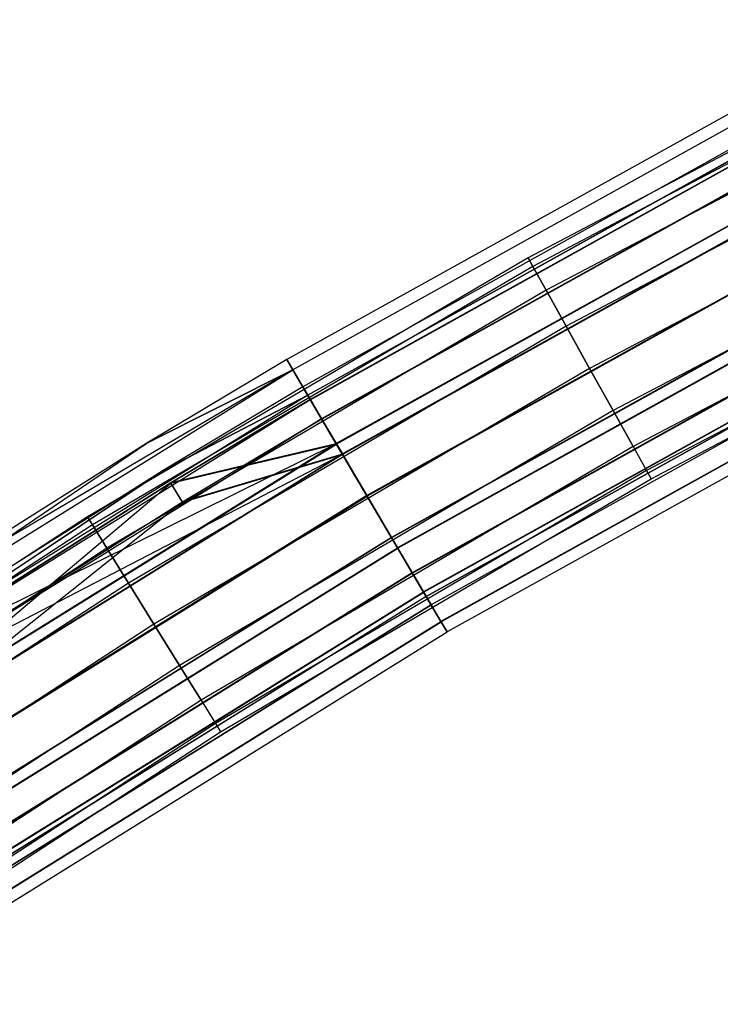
# Model space of a CAD drawing. Extents: x -176 to 176, y -176 to 176.
# Tile 120 of 208: x -93 to -82, y 141 to 157. Entities that reach past the tile are written whole.
import ezdxf

# ---------------------------------------------------------------- set-up
doc = ezdxf.new("R2010")
doc.units = 0
doc.header["$LTSCALE"] = 25.4
doc.layers.get('0').update_dxf_attribs({"linetype": 'CONTINUOUS'})

# ---------------------------------------------------------------- blocks, each defined once
blk = doc.blocks.new('BIURKOWA_B_STL')
at = {"color": 0}
for p, q in [((-78.004, 156.654, 408), (-85.156, 152.884, 408)), ((-78.004, 156.654, 408), (-85.156, 152.884, 408)), ((-78.004, 156.654, 197), (-85.156, 152.884, 197)), ((-78.004, 156.654, 197), (-85.156, 152.884, 197)), ((-77.936, 156.517, 408.765), (-85.082, 152.751, 408.765)), ((-77.936, 156.517, 408.765), (-85.082, 152.751, 408.765)), ((-77.936, 156.517, 407.235), (-85.082, 152.751, 407.235)), ((-77.936, 156.517, 407.235), (-85.082, 152.751, 407.235)), ((-77.936, 156.517, 197.765), (-85.082, 152.751, 197.765)), ((-77.936, 156.517, 197.765), (-85.082, 152.751, 197.765)), ((-77.936, 156.517, 196.235), (-85.082, 152.751, 196.235)), ((-77.936, 156.517, 196.235), (-85.082, 152.751, 196.235)), ((-77.743, 156.129, 409.414), (-84.871, 152.372, 409.414)), ((-77.743, 156.129, 409.414), (-84.871, 152.372, 409.414)), ((-77.743, 156.129, 406.586), (-84.871, 152.372, 406.586)), ((-77.743, 156.129, 406.586), (-84.871, 152.372, 406.586)), ((-77.743, 156.129, 198.414), (-84.871, 152.372, 198.414)), ((-77.743, 156.129, 198.414), (-84.871, 152.372, 198.414)), ((-77.743, 156.129, 195.586), (-84.871, 152.372, 195.586)), ((-77.743, 156.129, 195.586), (-84.871, 152.372, 195.586)), ((-77.454, 155.548, 409.848), (-84.555, 151.805, 409.848)), ((-77.454, 155.548, 409.848), (-84.555, 151.805, 409.848)), ((-77.454, 155.548, 406.152), (-84.555, 151.805, 406.152)), ((-77.454, 155.548, 406.152), (-84.555, 151.805, 406.152)), ((-77.454, 155.548, 198.848), (-84.555, 151.805, 198.848)), ((-77.454, 155.548, 198.848), (-84.555, 151.805, 198.848)), ((-77.454, 155.548, 195.152), (-84.555, 151.805, 195.152)), ((-77.454, 155.548, 195.152), (-84.555, 151.805, 195.152)), ((-81.559, 155.398, 408), (-88.971, 151.276, 408)), ((-81.559, 155.398, 197), (-88.971, 151.276, 197)), ((-81.559, 155.398, 408), (-88.971, 151.276, 408)), ((-81.559, 155.398, 197), (-88.971, 151.276, 197)), ((-81.47, 155.229, 408.957), (-88.875, 151.112, 408.957)), ((-81.47, 155.229, 408.957), (-88.875, 151.112, 408.957)), ((-81.471, 155.229, 196.044), (-88.875, 151.112, 196.044)), ((-81.471, 155.229, 196.044), (-88.875, 151.112, 196.044)), ((-81.327, 154.955, 197), (-88.718, 150.845, 197)), ((-81.327, 154.955, 408), (-88.718, 150.845, 408)), ((-81.327, 154.955, 197), (-88.718, 150.845, 197)), ((-81.327, 154.955, 408), (-88.718, 150.845, 408)), ((-77.113, 154.863, 410), (-84.183, 151.137, 410)), ((-77.113, 154.863, 410), (-84.183, 151.137, 410)), ((-77.113, 154.863, 406), (-84.183, 151.137, 406)), ((-77.113, 154.863, 406), (-84.183, 151.137, 406)), ((-77.113, 154.863, 199), (-84.183, 151.137, 199)), ((-77.113, 154.863, 199), (-84.183, 151.137, 199)), ((-77.113, 154.863, 195), (-84.183, 151.137, 195)), ((-77.113, 154.863, 195), (-84.183, 151.137, 195)), ((-81.256, 154.82, 196.235), (-88.641, 150.714, 196.235)), ((-81.256, 154.82, 196.235), (-88.641, 150.714, 196.235)), ((-81.256, 154.82, 408.765), (-88.641, 150.713, 408.765)), ((-81.256, 154.82, 408.765), (-88.641, 150.713, 408.765)), ((-81.219, 154.75, 195.233), (-88.601, 150.645, 195.233)), ((-81.219, 154.75, 195.233), (-88.601, 150.645, 195.233)), ((-81.219, 154.749, 406.232), (-88.6, 150.645, 406.232)), ((-81.219, 154.749, 406.232), (-88.6, 150.645, 406.232)), ((-81.219, 154.749, 409.768), (-88.6, 150.645, 409.768)), ((-81.219, 154.749, 409.768), (-88.6, 150.645, 409.768)), ((-81.216, 154.744, 198.773), (-88.597, 150.64, 198.773)), ((-81.216, 154.744, 198.773), (-88.597, 150.64, 198.773)), ((-88.421, 150.34, 195.587), (-81.055, 154.437, 195.587)), ((-88.421, 150.34, 195.587), (-81.055, 154.437, 195.587)), ((-88.421, 150.34, 406.586), (-81.054, 154.436, 406.586)), ((-81.054, 154.436, 409.414), (-88.421, 150.34, 409.414)), ((-81.054, 154.436, 409.414), (-88.421, 150.34, 409.414)), ((-88.421, 150.34, 406.586), (-81.054, 154.436, 406.586)), ((-81.052, 154.431, 198.42), (-88.418, 150.335, 198.42)), ((-81.052, 154.431, 198.42), (-88.418, 150.335, 198.42)), ((-76.772, 154.178, 409.848), (-83.81, 150.468, 409.848)), ((-76.772, 154.178, 409.848), (-83.81, 150.468, 409.848)), ((-76.772, 154.178, 406.152), (-83.81, 150.468, 406.152)), ((-76.772, 154.178, 406.152), (-83.81, 150.468, 406.152)), ((-76.772, 154.178, 198.848), (-83.81, 150.468, 198.848)), ((-76.772, 154.178, 198.848), (-83.81, 150.468, 198.848)), ((-76.772, 154.178, 195.152), (-83.81, 150.468, 195.152)), ((-76.772, 154.178, 195.152), (-83.81, 150.468, 195.152)), ((-80.842, 154.032, 194.691), (-88.19, 149.947, 194.691)), ((-80.842, 154.032, 194.691), (-88.19, 149.947, 194.691)), ((-80.842, 154.031, 405.69), (-88.189, 149.945, 405.69)), ((-80.842, 154.031, 405.69), (-88.189, 149.945, 405.69)), ((-80.842, 154.031, 410.31), (-88.189, 149.945, 410.31)), ((-80.842, 154.031, 410.31), (-88.189, 149.945, 410.31)), ((-80.839, 154.025, 199.312), (-88.186, 149.94, 199.312)), ((-80.839, 154.025, 199.312), (-88.186, 149.94, 199.312)), ((-80.754, 153.863, 195.153), (-88.093, 149.782, 195.153)), ((-80.754, 153.863, 195.153), (-88.093, 149.782, 195.153)), ((-80.753, 153.862, 409.848), (-88.092, 149.78, 409.848)), ((-80.753, 153.862, 406.152), (-88.092, 149.78, 406.152)), ((-80.753, 153.862, 409.848), (-88.092, 149.78, 409.848)), ((-80.753, 153.862, 406.152), (-88.092, 149.78, 406.152)), ((-80.75, 153.856, 198.851), (-88.089, 149.775, 198.851)), ((-80.75, 153.856, 198.851), (-88.089, 149.775, 198.851)), ((-76.482, 153.597, 409.414), (-83.494, 149.901, 409.414)), ((-76.482, 153.597, 409.414), (-83.494, 149.901, 409.414)), ((-76.482, 153.597, 406.586), (-83.494, 149.901, 406.586)), ((-76.482, 153.597, 406.586), (-83.494, 149.901, 406.586)), ((-76.482, 153.597, 198.414), (-83.494, 149.901, 198.414)), ((-76.482, 153.597, 198.414), (-83.494, 149.901, 198.414)), ((-76.482, 153.597, 195.586), (-83.494, 149.901, 195.586)), ((-76.482, 153.597, 195.586), (-83.494, 149.901, 195.586)), ((-80.398, 153.186, 194.5), (-87.705, 149.123, 194.5)), ((-80.398, 153.186, 194.5), (-87.705, 149.123, 194.5)), ((-80.398, 153.186, 195), (-87.705, 149.123, 195)), ((-80.398, 153.186, 195), (-87.705, 149.123, 195)), ((-80.397, 153.184, 405.5), (-87.704, 149.121, 405.5)), ((-80.397, 153.184, 405.5), (-87.704, 149.121, 405.5)), ((-80.397, 153.184, 410.5), (-87.704, 149.121, 410.5)), ((-80.397, 153.184, 410.5), (-87.704, 149.121, 410.5)), ((-80.397, 153.184, 410), (-87.704, 149.121, 410)), ((-80.397, 153.184, 410), (-87.704, 149.121, 410)), ((-87.704, 149.121, 406), (-80.397, 153.184, 406)), ((-87.704, 149.121, 406), (-80.397, 153.184, 406)), ((-80.394, 153.178, 199.5), (-87.701, 149.115, 199.5)), ((-80.394, 153.178, 199.5), (-87.701, 149.115, 199.5)), ((-80.394, 153.178, 199), (-87.701, 149.115, 199)), ((-80.394, 153.178, 199), (-87.701, 149.115, 199)), ((-76.289, 153.209, 408.765), (-83.283, 149.522, 408.765)), ((-76.289, 153.209, 408.765), (-83.283, 149.522, 408.765)), ((-76.289, 153.209, 407.235), (-83.283, 149.522, 407.235)), ((-76.289, 153.209, 407.235), (-83.283, 149.522, 407.235)), ((-76.289, 153.209, 197.765), (-83.283, 149.522, 197.765)), ((-76.289, 153.209, 197.765), (-83.283, 149.522, 197.765)), ((-76.289, 153.209, 196.235), (-83.283, 149.522, 196.235)), ((-76.289, 153.209, 196.235), (-83.283, 149.522, 196.235)), ((-83.209, 149.389, 408), (-76.221, 153.073, 408)), ((-83.209, 149.389, 408), (-76.221, 153.073, 408)), ((-83.209, 149.389, 197), (-76.221, 153.073, 197)), ((-83.209, 149.389, 197), (-76.221, 153.073, 197)), ((-85.156, 152.884, 408), (-92.126, 148.788, 408)), ((-85.156, 152.884, 408), (-92.126, 148.788, 408)), ((-85.156, 152.884, 197), (-92.126, 148.788, 197)), ((-85.156, 152.884, 197), (-92.126, 148.788, 197)), ((-85.156, 152.884, 408), (-85.082, 152.751, 408.765)), ((-85.156, 152.884, 408), (-85.082, 152.751, 408.765)), ((-85.082, 152.751, 407.235), (-85.156, 152.884, 408)), ((-85.082, 152.751, 407.235), (-85.156, 152.884, 408)), ((-85.156, 152.884, 197), (-85.082, 152.751, 197.765)), ((-85.156, 152.884, 197), (-85.082, 152.751, 197.765)), ((-85.082, 152.751, 196.235), (-85.156, 152.884, 197)), ((-85.082, 152.751, 196.235), (-85.156, 152.884, 197)), ((-85.082, 152.751, 408.765), (-92.045, 148.659, 408.765)), ((-85.082, 152.751, 408.765), (-92.045, 148.659, 408.765)), ((-85.082, 152.751, 407.235), (-92.045, 148.659, 407.235)), ((-85.082, 152.751, 407.235), (-92.045, 148.659, 407.235)), ((-85.082, 152.751, 197.765), (-92.045, 148.659, 197.765)), ((-85.082, 152.751, 197.765), (-92.045, 148.659, 197.765)), ((-85.082, 152.751, 196.235), (-92.045, 148.659, 196.235)), ((-85.082, 152.751, 196.235), (-92.045, 148.659, 196.235)), ((-85.082, 152.751, 408.765), (-84.871, 152.372, 409.414)), ((-85.082, 152.751, 408.765), (-84.871, 152.372, 409.414)), ((-84.871, 152.372, 406.586), (-85.082, 152.751, 407.235)), ((-84.871, 152.372, 406.586), (-85.082, 152.751, 407.235)), ((-85.082, 152.751, 197.765), (-84.871, 152.372, 198.414)), ((-85.082, 152.751, 197.765), (-84.871, 152.372, 198.414)), ((-84.871, 152.372, 195.586), (-85.082, 152.751, 196.235)), ((-84.871, 152.372, 195.586), (-85.082, 152.751, 196.235)), ((-84.871, 152.372, 409.414), (-91.817, 148.29, 409.414)), ((-84.871, 152.372, 409.414), (-91.817, 148.29, 409.414)), ((-84.871, 152.372, 406.586), (-91.817, 148.29, 406.586)), ((-84.871, 152.372, 406.586), (-91.817, 148.29, 406.586)), ((-84.871, 152.372, 198.414), (-91.817, 148.29, 198.414)), ((-84.871, 152.372, 198.414), (-91.817, 148.29, 198.414)), ((-84.871, 152.372, 195.586), (-91.817, 148.29, 195.586)), ((-84.871, 152.372, 195.586), (-91.817, 148.29, 195.586)), ((-80.043, 152.508, 195.151), (-87.317, 148.463, 195.151)), ((-80.043, 152.508, 195.151), (-87.317, 148.463, 195.151)), ((-80.041, 152.506, 409.848), (-87.316, 148.461, 409.848)), ((-80.041, 152.506, 409.848), (-87.316, 148.461, 409.848)), ((-80.041, 152.506, 406.152), (-87.316, 148.461, 406.152)), ((-80.041, 152.506, 406.152), (-87.316, 148.461, 406.152)), ((-80.039, 152.501, 198.845), (-87.313, 148.456, 198.845)), ((-80.039, 152.501, 198.845), (-87.313, 148.456, 198.845)), ((-84.871, 152.372, 409.414), (-84.555, 151.805, 409.848)), ((-84.871, 152.372, 409.414), (-84.555, 151.805, 409.848)), ((-84.555, 151.805, 406.152), (-84.871, 152.372, 406.586)), ((-84.555, 151.805, 406.152), (-84.871, 152.372, 406.586)), ((-84.871, 152.372, 198.414), (-84.555, 151.805, 198.848)), ((-84.871, 152.372, 198.414), (-84.555, 151.805, 198.848)), ((-84.555, 151.805, 195.152), (-84.871, 152.372, 195.586)), ((-84.555, 151.805, 195.152), (-84.871, 152.372, 195.586)), ((-79.954, 152.339, 194.689), (-87.22, 148.298, 194.689)), ((-79.954, 152.339, 194.689), (-87.22, 148.298, 194.689)), ((-79.952, 152.337, 405.69), (-87.219, 148.296, 405.69)), ((-79.952, 152.337, 405.69), (-87.219, 148.296, 405.69)), ((-79.952, 152.337, 410.31), (-87.219, 148.296, 410.31)), ((-79.952, 152.337, 410.31), (-87.219, 148.296, 410.31)), ((-79.95, 152.332, 199.307), (-87.216, 148.291, 199.307)), ((-79.95, 152.332, 199.307), (-87.216, 148.291, 199.307)), ((-79.741, 151.934, 195.583), (-86.988, 147.904, 195.583)), ((-79.741, 151.934, 195.583), (-86.988, 147.904, 195.583)), ((-79.74, 151.932, 409.414), (-86.987, 147.902, 409.414)), ((-79.74, 151.932, 409.414), (-86.987, 147.902, 409.414)), ((-79.74, 151.932, 406.586), (-86.987, 147.902, 406.586)), ((-79.74, 151.932, 406.586), (-86.987, 147.902, 406.586)), ((-79.738, 151.928, 198.41), (-86.985, 147.898, 198.41)), ((-79.738, 151.928, 198.41), (-86.985, 147.898, 198.41)), ((-84.555, 151.805, 409.848), (-91.476, 147.738, 409.848)), ((-84.555, 151.805, 409.848), (-91.476, 147.738, 409.848)), ((-84.555, 151.805, 406.152), (-91.476, 147.738, 406.152)), ((-84.555, 151.805, 406.152), (-91.476, 147.738, 406.152)), ((-84.555, 151.805, 198.848), (-91.476, 147.738, 198.848)), ((-84.555, 151.805, 198.848), (-91.476, 147.738, 198.848)), ((-84.555, 151.805, 195.152), (-91.476, 147.738, 195.152)), ((-84.555, 151.805, 195.152), (-91.476, 147.738, 195.152)), ((-84.555, 151.805, 409.848), (-84.183, 151.137, 410)), ((-84.555, 151.805, 409.848), (-84.183, 151.137, 410)), ((-84.183, 151.137, 406), (-84.555, 151.805, 406.152)), ((-84.183, 151.137, 406), (-84.555, 151.805, 406.152)), ((-84.555, 151.805, 198.848), (-84.183, 151.137, 199)), ((-84.555, 151.805, 198.848), (-84.183, 151.137, 199)), ((-84.183, 151.137, 195), (-84.555, 151.805, 195.152)), ((-84.183, 151.137, 195), (-84.555, 151.805, 195.152)), ((-79.577, 151.621, 195.23), (-86.809, 147.599, 195.23)), ((-79.577, 151.621, 195.23), (-86.809, 147.599, 195.23)), ((-79.576, 151.619, 406.232), (-86.808, 147.597, 406.232)), ((-79.576, 151.619, 406.232), (-86.808, 147.597, 406.232)), ((-79.576, 151.619, 409.768), (-86.808, 147.597, 409.768)), ((-79.576, 151.619, 409.768), (-86.808, 147.597, 409.768)), ((-79.574, 151.615, 198.764), (-86.806, 147.594, 198.764)), ((-79.574, 151.615, 198.764), (-86.806, 147.594, 198.764)), ((-86.768, 147.529, 196.231), (-79.539, 151.549, 196.231)), ((-86.768, 147.529, 196.231), (-79.539, 151.549, 196.231)), ((-86.767, 147.528, 408.765), (-79.538, 151.548, 408.765)), ((-79.538, 151.548, 407.235), (-86.767, 147.528, 407.235)), ((-79.538, 151.548, 407.235), (-86.767, 147.528, 407.235)), ((-86.767, 147.528, 408.765), (-79.538, 151.548, 408.765)), ((-79.538, 151.546, 197.761), (-86.766, 147.526, 197.761)), ((-79.538, 151.546, 197.761), (-86.766, 147.526, 197.761)), ((-88.971, 151.276, 408), (-91.187, 149.951, 408)), ((-88.971, 151.276, 197), (-91.187, 149.951, 197)), ((-88.971, 151.276, 408), (-91.187, 149.951, 408)), ((-88.971, 151.276, 197), (-91.187, 149.951, 197)), ((-88.875, 151.112, 408.957), (-88.971, 151.276, 408)), ((-88.875, 151.112, 408.957), (-88.971, 151.276, 408)), ((-88.971, 151.276, 197), (-88.971, 151.276, 408)), ((-88.971, 151.276, 197), (-88.971, 151.276, 408)), ((-88.971, 151.276, 197), (-88.875, 151.112, 196.044)), ((-88.971, 151.276, 197), (-88.875, 151.112, 196.044)), ((-79.468, 151.413, 196.996), (-86.69, 147.397, 196.996)), ((-79.468, 151.413, 196.996), (-86.69, 147.397, 196.996)), ((-79.468, 151.413, 408), (-86.69, 147.397, 408)), ((-79.468, 151.413, 408), (-86.69, 147.397, 408)), ((-84.183, 151.137, 410), (-91.073, 147.088, 410)), ((-84.183, 151.137, 410), (-91.073, 147.088, 410)), ((-84.183, 151.137, 406), (-91.073, 147.088, 406)), ((-84.183, 151.137, 406), (-91.073, 147.088, 406)), ((-84.183, 151.137, 199), (-91.073, 147.088, 199)), ((-84.183, 151.137, 199), (-91.073, 147.088, 199)), ((-84.183, 151.137, 195), (-91.073, 147.088, 195)), ((-84.183, 151.137, 195), (-91.073, 147.088, 195)), ((-79.324, 151.14, 196.04), (-86.534, 147.131, 196.04)), ((-79.324, 151.14, 196.04), (-86.534, 147.131, 196.04)), ((-79.324, 151.139, 407.043), (-86.533, 147.13, 407.043)), ((-79.324, 151.139, 407.043), (-86.533, 147.13, 407.043)), ((-79.324, 151.139, 408.957), (-86.533, 147.13, 408.957)), ((-79.324, 151.139, 408.957), (-86.533, 147.13, 408.957)), ((-79.323, 151.137, 197.952), (-86.532, 147.128, 197.952)), ((-79.323, 151.137, 197.952), (-86.532, 147.128, 197.952)), ((-84.183, 151.137, 410), (-83.81, 150.468, 409.848)), ((-84.183, 151.137, 410), (-83.81, 150.468, 409.848)), ((-83.81, 150.468, 406.152), (-84.183, 151.137, 406)), ((-83.81, 150.468, 406.152), (-84.183, 151.137, 406)), ((-84.183, 151.137, 199), (-83.81, 150.468, 198.848)), ((-84.183, 151.137, 199), (-83.81, 150.468, 198.848)), ((-83.81, 150.468, 195.152), (-84.183, 151.137, 195)), ((-83.81, 150.468, 195.152), (-84.183, 151.137, 195)), ((-88.875, 151.112, 196.044), (-96.176, 146.801, 197)), ((-88.875, 151.112, 196.044), (-96.176, 146.801, 197)), ((-96.072, 146.641, 408.957), (-88.875, 151.112, 408.957)), ((-96.072, 146.641, 408.957), (-88.875, 151.112, 408.957)), ((-96.072, 146.642, 196.044), (-88.875, 151.112, 196.044)), ((-96.072, 146.642, 196.044), (-88.875, 151.112, 196.044)), ((-91.187, 149.951, 408), (-88.875, 151.112, 408.957)), ((-91.187, 149.951, 408), (-88.875, 151.112, 408.957)), ((-88.875, 151.112, 196.044), (-91.187, 149.951, 197)), ((-88.875, 151.112, 196.044), (-91.187, 149.951, 197)), ((-88.6, 150.645, 409.768), (-88.875, 151.112, 408.957)), ((-88.6, 150.645, 409.768), (-88.875, 151.112, 408.957)), ((-88.875, 151.112, 196.044), (-88.601, 150.645, 195.233)), ((-88.875, 151.112, 196.044), (-88.601, 150.645, 195.233)), ((-79.235, 150.97, 408), (-86.437, 146.966, 408)), ((-79.235, 150.97, 408), (-86.437, 146.966, 408)), ((-79.235, 150.97, 196.996), (-86.437, 146.966, 196.996)), ((-79.235, 150.97, 196.996), (-86.437, 146.966, 196.996)), ((-88.718, 150.845, 197), (-90.927, 149.523, 197)), ((-88.718, 150.845, 408), (-90.927, 149.523, 408)), ((-88.718, 150.845, 197), (-90.927, 149.523, 197)), ((-88.718, 150.845, 408), (-90.927, 149.523, 408)), ((-88.718, 150.845, 197), (-88.641, 150.714, 196.235)), ((-88.718, 150.845, 197), (-88.641, 150.714, 196.235)), ((-88.718, 150.845, 408), (-88.718, 150.845, 197)), ((-88.718, 150.845, 408), (-88.718, 150.845, 197)), ((-88.718, 150.845, 408), (-88.641, 150.713, 408.765)), ((-88.718, 150.845, 408), (-88.641, 150.713, 408.765)), ((-88.641, 150.714, 196.235), (-95.819, 146.255, 196.235)), ((-88.641, 150.714, 196.235), (-95.819, 146.255, 196.235)), ((-88.641, 150.713, 408.765), (-95.819, 146.255, 408.765)), ((-88.641, 150.713, 408.765), (-95.819, 146.255, 408.765)), ((-88.641, 150.714, 196.235), (-90.927, 149.523, 197)), ((-88.641, 150.714, 196.235), (-90.927, 149.523, 197)), ((-90.927, 149.523, 408), (-88.641, 150.713, 408.765)), ((-90.927, 149.523, 408), (-88.641, 150.713, 408.765)), ((-88.421, 150.34, 195.587), (-88.641, 150.714, 196.235)), ((-88.421, 150.34, 195.587), (-88.641, 150.714, 196.235)), ((-88.641, 150.713, 408.765), (-88.421, 150.34, 409.414)), ((-88.641, 150.713, 408.765), (-88.421, 150.34, 409.414)), ((-95.775, 146.188, 409.768), (-88.6, 150.645, 409.768)), ((-95.775, 146.188, 409.768), (-88.6, 150.645, 409.768)), ((-95.775, 146.189, 195.233), (-88.601, 150.645, 195.233)), ((-95.775, 146.189, 195.233), (-88.601, 150.645, 195.233)), ((-88.6, 150.645, 406.232), (-90.807, 149.325, 406.232)), ((-88.6, 150.645, 406.232), (-90.807, 149.325, 406.232)), ((-88.597, 150.64, 198.773), (-90.804, 149.32, 198.773)), ((-88.597, 150.64, 198.773), (-90.804, 149.32, 198.773)), ((-88.601, 150.645, 195.233), (-88.19, 149.947, 194.691)), ((-88.601, 150.645, 195.233), (-88.19, 149.947, 194.691)), ((-88.421, 150.34, 406.586), (-88.6, 150.645, 406.232)), ((-88.421, 150.34, 406.586), (-88.6, 150.645, 406.232)), ((-88.6, 150.645, 406.232), (-88.189, 149.945, 405.69)), ((-88.189, 149.945, 410.31), (-88.6, 150.645, 409.768)), ((-88.6, 150.645, 406.232), (-88.189, 149.945, 405.69)), ((-88.189, 149.945, 410.31), (-88.6, 150.645, 409.768)), ((-88.186, 149.94, 199.312), (-88.597, 150.64, 198.773)), ((-88.186, 149.94, 199.312), (-88.597, 150.64, 198.773)), ((-88.418, 150.335, 198.42), (-88.597, 150.64, 198.773)), ((-88.418, 150.335, 198.42), (-88.597, 150.64, 198.773)), ((-88.421, 150.34, 195.587), (-95.582, 145.893, 195.587)), ((-88.421, 150.34, 195.587), (-95.582, 145.893, 195.587)), ((-88.421, 150.34, 409.414), (-95.581, 145.892, 409.414)), ((-88.421, 150.34, 409.414), (-95.581, 145.892, 409.414)), ((-83.81, 150.468, 409.848), (-90.67, 146.437, 409.848)), ((-83.81, 150.468, 409.848), (-90.67, 146.437, 409.848)), ((-83.81, 150.468, 406.152), (-90.67, 146.437, 406.152)), ((-83.81, 150.468, 406.152), (-90.67, 146.437, 406.152)), ((-83.81, 150.468, 198.848), (-90.67, 146.437, 198.848)), ((-83.81, 150.468, 198.848), (-90.67, 146.437, 198.848)), ((-83.81, 150.468, 195.152), (-90.67, 146.437, 195.152)), ((-83.81, 150.468, 195.152), (-90.67, 146.437, 195.152)), ((-90.623, 149.023, 406.586), (-88.421, 150.34, 406.586)), ((-90.623, 149.023, 406.586), (-88.421, 150.34, 406.586)), ((-88.421, 150.34, 195.587), (-88.093, 149.782, 195.153)), ((-88.421, 150.34, 195.587), (-88.093, 149.782, 195.153)), ((-88.421, 150.34, 409.414), (-88.092, 149.78, 409.848)), ((-88.421, 150.34, 409.414), (-88.092, 149.78, 409.848)), ((-88.421, 150.34, 406.586), (-88.092, 149.78, 406.152)), ((-88.421, 150.34, 406.586), (-88.092, 149.78, 406.152)), ((-83.81, 150.468, 409.848), (-83.494, 149.901, 409.414)), ((-83.81, 150.468, 409.848), (-83.494, 149.901, 409.414)), ((-83.494, 149.901, 406.586), (-83.81, 150.468, 406.152)), ((-83.494, 149.901, 406.586), (-83.81, 150.468, 406.152)), ((-83.81, 150.468, 198.848), (-83.494, 149.901, 198.414)), ((-83.81, 150.468, 198.848), (-83.494, 149.901, 198.414)), ((-83.494, 149.901, 195.586), (-83.81, 150.468, 195.152)), ((-83.494, 149.901, 195.586), (-83.81, 150.468, 195.152)), ((-88.418, 150.335, 198.42), (-90.62, 149.018, 198.42)), ((-88.418, 150.335, 198.42), (-90.62, 149.018, 198.42)), ((-88.418, 150.335, 198.42), (-88.089, 149.775, 198.851)), ((-88.418, 150.335, 198.42), (-88.089, 149.775, 198.851)), ((-91.187, 149.951, 408), (-96.176, 146.801, 408)), ((-91.187, 149.951, 197), (-96.176, 146.801, 197)), ((-91.187, 149.951, 408), (-96.176, 146.801, 408)), ((-91.187, 149.951, 197), (-96.176, 146.801, 197)), ((-96.072, 146.641, 408.957), (-91.187, 149.951, 408)), ((-96.072, 146.641, 408.957), (-91.187, 149.951, 408)), ((-88.189, 149.945, 405.69), (-95.775, 146.188, 406.232)), ((-88.189, 149.945, 405.69), (-95.775, 146.188, 406.232)), ((-95.331, 145.511, 194.691), (-88.19, 149.947, 194.691)), ((-95.331, 145.511, 194.691), (-88.19, 149.947, 194.691)), ((-95.33, 145.51, 410.31), (-88.189, 149.945, 410.31)), ((-95.33, 145.51, 410.31), (-88.189, 149.945, 410.31)), ((-95.33, 145.51, 405.69), (-88.189, 149.945, 405.69)), ((-95.33, 145.51, 405.69), (-88.189, 149.945, 405.69)), ((-95.327, 145.504, 199.312), (-88.186, 149.94, 199.312)), ((-95.327, 145.504, 199.312), (-88.186, 149.94, 199.312)), ((-91.187, 149.951, 197), (-91.187, 149.951, 408)), ((-91.187, 149.951, 197), (-91.187, 149.951, 408)), ((-88.189, 149.945, 405.69), (-90.807, 149.325, 406.232)), ((-88.189, 149.945, 405.69), (-90.807, 149.325, 406.232)), ((-90.804, 149.32, 198.773), (-88.186, 149.94, 199.312)), ((-90.804, 149.32, 198.773), (-88.186, 149.94, 199.312)), ((-83.494, 149.901, 409.414), (-90.328, 145.885, 409.414)), ((-83.494, 149.901, 409.414), (-90.328, 145.885, 409.414)), ((-83.494, 149.901, 406.586), (-90.328, 145.885, 406.586)), ((-83.494, 149.901, 406.586), (-90.328, 145.885, 406.586)), ((-83.494, 149.901, 198.414), (-90.328, 145.885, 198.414)), ((-83.494, 149.901, 198.414), (-90.328, 145.885, 198.414)), ((-83.494, 149.901, 195.586), (-90.328, 145.885, 195.586)), ((-83.494, 149.901, 195.586), (-90.328, 145.885, 195.586)), ((-88.19, 149.947, 194.691), (-87.705, 149.123, 194.5)), ((-88.19, 149.947, 194.691), (-87.705, 149.123, 194.5)), ((-87.704, 149.121, 410.5), (-88.189, 149.945, 410.31)), ((-88.189, 149.945, 405.69), (-87.704, 149.121, 405.5)), ((-88.189, 149.945, 405.69), (-87.704, 149.121, 405.5)), ((-87.704, 149.121, 410.5), (-88.189, 149.945, 410.31)), ((-87.701, 149.115, 199.5), (-88.186, 149.94, 199.312)), ((-87.701, 149.115, 199.5), (-88.186, 149.94, 199.312)), ((-83.494, 149.901, 409.414), (-83.283, 149.522, 408.765)), ((-83.494, 149.901, 409.414), (-83.283, 149.522, 408.765)), ((-83.494, 149.901, 406.586), (-83.283, 149.522, 407.235)), ((-83.494, 149.901, 406.586), (-83.283, 149.522, 407.235)), ((-83.494, 149.901, 198.414), (-83.283, 149.522, 197.765)), ((-83.494, 149.901, 198.414), (-83.283, 149.522, 197.765)), ((-83.494, 149.901, 195.586), (-83.283, 149.522, 196.235)), ((-83.494, 149.901, 195.586), (-83.283, 149.522, 196.235)), ((-88.089, 149.775, 198.851), (-95.578, 145.888, 198.42)), ((-88.089, 149.775, 198.851), (-95.578, 145.888, 198.42)), ((-95.226, 145.351, 195.153), (-88.093, 149.782, 195.153)), ((-95.226, 145.351, 195.153), (-88.093, 149.782, 195.153)), ((-88.092, 149.78, 409.848), (-95.226, 145.35, 409.848)), ((-88.092, 149.78, 409.848), (-95.226, 145.35, 409.848)), ((-88.092, 149.78, 406.152), (-95.226, 145.35, 406.152)), ((-88.092, 149.78, 406.152), (-95.226, 145.35, 406.152)), ((-88.089, 149.775, 198.851), (-95.222, 145.344, 198.851)), ((-88.089, 149.775, 198.851), (-95.222, 145.344, 198.851)), ((-88.092, 149.78, 406.152), (-90.623, 149.023, 406.586)), ((-88.092, 149.78, 406.152), (-90.623, 149.023, 406.586)), ((-90.62, 149.018, 198.42), (-88.089, 149.775, 198.851)), ((-90.62, 149.018, 198.42), (-88.089, 149.775, 198.851)), ((-87.705, 149.123, 195), (-88.093, 149.782, 195.153)), ((-87.705, 149.123, 195), (-88.093, 149.782, 195.153)), ((-88.092, 149.78, 409.848), (-87.704, 149.121, 410)), ((-88.092, 149.78, 409.848), (-87.704, 149.121, 410)), ((-87.704, 149.121, 406), (-88.092, 149.78, 406.152)), ((-87.704, 149.121, 406), (-88.092, 149.78, 406.152)), ((-88.089, 149.775, 198.851), (-87.701, 149.115, 199)), ((-88.089, 149.775, 198.851), (-87.701, 149.115, 199)), ((-90.927, 149.523, 197), (-95.902, 146.382, 197)), ((-90.927, 149.523, 408), (-95.902, 146.382, 408)), ((-90.927, 149.523, 197), (-95.902, 146.382, 197)), ((-90.927, 149.523, 408), (-95.902, 146.382, 408)), ((-95.819, 146.255, 196.235), (-90.927, 149.523, 197)), ((-95.819, 146.255, 196.235), (-90.927, 149.523, 197)), ((-90.927, 149.523, 408), (-95.819, 146.255, 408.765)), ((-90.927, 149.523, 408), (-95.819, 146.255, 408.765)), ((-90.927, 149.523, 408), (-90.927, 149.523, 197)), ((-90.927, 149.523, 408), (-90.927, 149.523, 197)), ((-83.283, 149.522, 408.765), (-90.1, 145.517, 408.765)), ((-83.283, 149.522, 408.765), (-90.1, 145.517, 408.765)), ((-83.283, 149.522, 407.235), (-90.1, 145.517, 407.235)), ((-83.283, 149.522, 407.235), (-90.1, 145.517, 407.235)), ((-83.283, 149.522, 197.765), (-90.1, 145.517, 197.765)), ((-83.283, 149.522, 197.765), (-90.1, 145.517, 197.765)), ((-83.283, 149.522, 196.235), (-90.1, 145.517, 196.235)), ((-83.283, 149.522, 196.235), (-90.1, 145.517, 196.235)), ((-83.283, 149.522, 408.765), (-83.209, 149.389, 408)), ((-83.283, 149.522, 408.765), (-83.209, 149.389, 408)), ((-83.283, 149.522, 407.235), (-83.209, 149.389, 408)), ((-83.283, 149.522, 407.235), (-83.209, 149.389, 408)), ((-83.283, 149.522, 197.765), (-83.209, 149.389, 197)), ((-83.283, 149.522, 197.765), (-83.209, 149.389, 197)), ((-83.283, 149.522, 196.235), (-83.209, 149.389, 197)), ((-83.283, 149.522, 196.235), (-83.209, 149.389, 197)), ((-90.807, 149.325, 406.232), (-95.775, 146.188, 406.232)), ((-90.807, 149.325, 406.232), (-95.775, 146.188, 406.232)), ((-90.804, 149.32, 198.773), (-95.772, 146.183, 198.773)), ((-90.804, 149.32, 198.773), (-95.772, 146.183, 198.773)), ((-95.327, 145.504, 199.312), (-90.804, 149.32, 198.773)), ((-95.327, 145.504, 199.312), (-90.804, 149.32, 198.773)), ((-90.623, 149.023, 406.586), (-90.807, 149.325, 406.232)), ((-90.623, 149.023, 406.586), (-90.807, 149.325, 406.232)), ((-90.62, 149.018, 198.42), (-90.804, 149.32, 198.773)), ((-90.62, 149.018, 198.42), (-90.804, 149.32, 198.773)), ((-90.02, 145.387, 408), (-83.209, 149.389, 408)), ((-90.02, 145.387, 408), (-83.209, 149.389, 408)), ((-90.02, 145.387, 197), (-83.209, 149.389, 197)), ((-90.02, 145.387, 197), (-83.209, 149.389, 197)), ((-94.807, 144.711, 194.5), (-87.705, 149.123, 194.5)), ((-94.807, 144.711, 194.5), (-87.705, 149.123, 194.5)), ((-87.705, 149.123, 195), (-94.807, 144.711, 195)), ((-87.705, 149.123, 195), (-94.807, 144.711, 195)), ((-94.806, 144.709, 410.5), (-87.704, 149.121, 410.5)), ((-94.806, 144.709, 410.5), (-87.704, 149.121, 410.5)), ((-94.806, 144.709, 405.5), (-87.704, 149.121, 405.5)), ((-94.806, 144.709, 405.5), (-87.704, 149.121, 405.5)), ((-87.704, 149.121, 410), (-94.806, 144.709, 410)), ((-87.704, 149.121, 410), (-94.806, 144.709, 410)), ((-87.704, 149.121, 406), (-94.806, 144.709, 406)), ((-87.704, 149.121, 406), (-94.806, 144.709, 406)), ((-94.802, 144.704, 199.5), (-87.701, 149.115, 199.5)), ((-94.802, 144.704, 199.5), (-87.701, 149.115, 199.5)), ((-87.701, 149.115, 199), (-94.802, 144.704, 199)), ((-87.701, 149.115, 199), (-94.802, 144.704, 199)), ((-87.705, 149.123, 194.5), (-87.22, 148.298, 194.689)), ((-87.705, 149.123, 194.5), (-87.22, 148.298, 194.689)), ((-87.317, 148.463, 195.151), (-87.705, 149.123, 195)), ((-87.317, 148.463, 195.151), (-87.705, 149.123, 195)), ((-87.219, 148.296, 410.31), (-87.704, 149.121, 410.5)), ((-87.704, 149.121, 405.5), (-87.219, 148.296, 405.69)), ((-87.704, 149.121, 405.5), (-87.219, 148.296, 405.69)), ((-87.219, 148.296, 410.31), (-87.704, 149.121, 410.5)), ((-87.704, 149.121, 410), (-87.316, 148.461, 409.848)), ((-87.704, 149.121, 410), (-87.316, 148.461, 409.848)), ((-87.704, 149.121, 406), (-87.316, 148.461, 406.152)), ((-87.704, 149.121, 406), (-87.316, 148.461, 406.152)), ((-87.216, 148.291, 199.307), (-87.701, 149.115, 199.5)), ((-87.216, 148.291, 199.307), (-87.701, 149.115, 199.5)), ((-87.701, 149.115, 199), (-87.313, 148.456, 198.845)), ((-87.701, 149.115, 199), (-87.313, 148.456, 198.845)), ((-95.581, 145.892, 406.586), (-90.623, 149.023, 406.586)), ((-95.581, 145.892, 406.586), (-90.623, 149.023, 406.586)), ((-90.62, 149.018, 198.42), (-95.578, 145.888, 198.42)), ((-90.62, 149.018, 198.42), (-95.578, 145.888, 198.42)), ((-95.226, 145.35, 406.152), (-90.623, 149.023, 406.586)), ((-95.226, 145.35, 406.152), (-90.623, 149.023, 406.586)), ((-92.126, 148.788, 408), (-98.899, 144.375, 408)), ((-92.126, 148.788, 408), (-98.899, 144.375, 408)), ((-92.126, 148.788, 197), (-98.899, 144.375, 197)), ((-92.126, 148.788, 197), (-98.899, 144.375, 197)), ((-92.126, 148.788, 408), (-92.045, 148.659, 408.765)), ((-92.126, 148.788, 408), (-92.045, 148.659, 408.765)), ((-92.045, 148.659, 407.235), (-92.126, 148.788, 408)), ((-92.045, 148.659, 407.235), (-92.126, 148.788, 408)), ((-92.126, 148.788, 197), (-92.045, 148.659, 197.765)), ((-92.126, 148.788, 197), (-92.045, 148.659, 197.765)), ((-92.045, 148.659, 196.235), (-92.126, 148.788, 197)), ((-92.045, 148.659, 196.235), (-92.126, 148.788, 197)), ((-92.045, 148.659, 408.765), (-98.813, 144.249, 408.765)), ((-92.045, 148.659, 408.765), (-98.813, 144.249, 408.765)), ((-92.045, 148.659, 407.235), (-98.813, 144.249, 407.235)), ((-92.045, 148.659, 407.235), (-98.813, 144.249, 407.235)), ((-92.045, 148.659, 197.765), (-98.813, 144.249, 197.765)), ((-92.045, 148.659, 197.765), (-98.813, 144.249, 197.765)), ((-92.045, 148.659, 196.235), (-98.813, 144.249, 196.235)), ((-92.045, 148.659, 196.235), (-98.813, 144.249, 196.235)), ((-92.045, 148.659, 408.765), (-91.817, 148.29, 409.414)), ((-92.045, 148.659, 408.765), (-91.817, 148.29, 409.414)), ((-91.817, 148.29, 406.586), (-92.045, 148.659, 407.235)), ((-91.817, 148.29, 406.586), (-92.045, 148.659, 407.235)), ((-92.045, 148.659, 197.765), (-91.817, 148.29, 198.414)), ((-92.045, 148.659, 197.765), (-91.817, 148.29, 198.414)), ((-91.817, 148.29, 195.586), (-92.045, 148.659, 196.235)), ((-91.817, 148.29, 195.586), (-92.045, 148.659, 196.235)), ((-87.317, 148.463, 195.151), (-94.388, 144.071, 195.151)), ((-87.317, 148.463, 195.151), (-94.388, 144.071, 195.151)), ((-87.316, 148.461, 409.848), (-94.387, 144.069, 409.848)), ((-87.316, 148.461, 409.848), (-94.387, 144.069, 409.848)), ((-94.387, 144.069, 406.152), (-87.316, 148.461, 406.152)), ((-94.387, 144.069, 406.152), (-87.316, 148.461, 406.152)), ((-87.313, 148.456, 198.845), (-94.384, 144.064, 198.845)), ((-87.313, 148.456, 198.845), (-94.384, 144.064, 198.845)), ((-86.988, 147.904, 195.583), (-87.317, 148.463, 195.151)), ((-86.988, 147.904, 195.583), (-87.317, 148.463, 195.151)), ((-87.316, 148.461, 409.848), (-86.987, 147.902, 409.414)), ((-87.316, 148.461, 409.848), (-86.987, 147.902, 409.414)), ((-86.987, 147.902, 406.586), (-87.316, 148.461, 406.152)), ((-86.987, 147.902, 406.586), (-87.316, 148.461, 406.152)), ((-87.313, 148.456, 198.845), (-86.985, 147.898, 198.41)), ((-87.313, 148.456, 198.845), (-86.985, 147.898, 198.41)), ((-91.817, 148.29, 409.414), (-98.568, 143.891, 409.414)), ((-91.817, 148.29, 409.414), (-98.568, 143.891, 409.414)), ((-91.817, 148.29, 406.586), (-98.568, 143.891, 406.586)), ((-91.817, 148.29, 406.586), (-98.568, 143.891, 406.586)), ((-91.817, 148.29, 198.414), (-98.568, 143.891, 198.414)), ((-91.817, 148.29, 198.414), (-98.568, 143.891, 198.414)), ((-91.817, 148.29, 195.586), (-98.568, 143.891, 195.586)), ((-91.817, 148.29, 195.586), (-98.568, 143.891, 195.586)), ((-94.283, 143.911, 194.689), (-87.22, 148.298, 194.689)), ((-94.283, 143.911, 194.689), (-87.22, 148.298, 194.689)), ((-94.282, 143.909, 410.31), (-87.219, 148.296, 410.31)), ((-94.282, 143.909, 410.31), (-87.219, 148.296, 410.31)), ((-94.282, 143.909, 405.69), (-87.219, 148.296, 405.69)), ((-94.282, 143.909, 405.69), (-87.219, 148.296, 405.69)), ((-94.279, 143.904, 199.307), (-87.216, 148.291, 199.307)), ((-94.279, 143.904, 199.307), (-87.216, 148.291, 199.307)), ((-91.817, 148.29, 409.414), (-91.476, 147.738, 409.848)), ((-91.817, 148.29, 409.414), (-91.476, 147.738, 409.848)), ((-91.476, 147.738, 406.152), (-91.817, 148.29, 406.586)), ((-91.476, 147.738, 406.152), (-91.817, 148.29, 406.586)), ((-91.817, 148.29, 198.414), (-91.476, 147.738, 198.848)), ((-91.817, 148.29, 198.414), (-91.476, 147.738, 198.848)), ((-91.476, 147.738, 195.152), (-91.817, 148.29, 195.586)), ((-91.476, 147.738, 195.152), (-91.817, 148.29, 195.586)), ((-87.22, 148.298, 194.689), (-86.809, 147.599, 195.23)), ((-87.22, 148.298, 194.689), (-86.809, 147.599, 195.23)), ((-86.808, 147.597, 409.768), (-87.219, 148.296, 410.31)), ((-87.219, 148.296, 405.69), (-86.808, 147.597, 406.232)), ((-87.219, 148.296, 405.69), (-86.808, 147.597, 406.232)), ((-86.808, 147.597, 409.768), (-87.219, 148.296, 410.31)), ((-86.806, 147.594, 198.764), (-87.216, 148.291, 199.307)), ((-86.806, 147.594, 198.764), (-87.216, 148.291, 199.307)), ((-86.988, 147.904, 195.583), (-94.032, 143.528, 195.583)), ((-86.988, 147.904, 195.583), (-94.032, 143.528, 195.583)), ((-94.031, 143.526, 409.414), (-86.987, 147.902, 409.414)), ((-86.987, 147.902, 406.586), (-94.031, 143.526, 406.586)), ((-86.987, 147.902, 406.586), (-94.031, 143.526, 406.586)), ((-94.031, 143.526, 409.414), (-86.987, 147.902, 409.414)), ((-86.985, 147.898, 198.41), (-94.029, 143.523, 198.41)), ((-86.985, 147.898, 198.41), (-94.029, 143.523, 198.41)), ((-86.768, 147.529, 196.231), (-86.988, 147.904, 195.583)), ((-86.768, 147.529, 196.231), (-86.988, 147.904, 195.583)), ((-86.767, 147.528, 408.765), (-86.987, 147.902, 409.414)), ((-86.767, 147.528, 407.235), (-86.987, 147.902, 406.586)), ((-86.767, 147.528, 407.235), (-86.987, 147.902, 406.586)), ((-86.767, 147.528, 408.765), (-86.987, 147.902, 409.414)), ((-86.985, 147.898, 198.41), (-86.766, 147.526, 197.761)), ((-86.985, 147.898, 198.41), (-86.766, 147.526, 197.761)), ((-91.476, 147.738, 409.848), (-98.201, 143.356, 409.848)), ((-91.476, 147.738, 409.848), (-98.201, 143.356, 409.848)), ((-91.476, 147.738, 406.152), (-98.201, 143.356, 406.152)), ((-91.476, 147.738, 406.152), (-98.201, 143.356, 406.152)), ((-91.476, 147.738, 198.848), (-98.201, 143.356, 198.848)), ((-91.476, 147.738, 198.848), (-98.201, 143.356, 198.848)), ((-91.476, 147.738, 195.152), (-98.201, 143.356, 195.152)), ((-91.476, 147.738, 195.152), (-98.201, 143.356, 195.152)), ((-91.476, 147.738, 409.848), (-91.073, 147.088, 410)), ((-91.476, 147.738, 409.848), (-91.073, 147.088, 410)), ((-91.073, 147.088, 406), (-91.476, 147.738, 406.152)), ((-91.073, 147.088, 406), (-91.476, 147.738, 406.152)), ((-91.476, 147.738, 198.848), (-91.073, 147.088, 199)), ((-91.476, 147.738, 198.848), (-91.073, 147.088, 199)), ((-91.073, 147.088, 195), (-91.476, 147.738, 195.152)), ((-91.073, 147.088, 195), (-91.476, 147.738, 195.152)), ((-93.839, 143.233, 195.23), (-86.809, 147.599, 195.23)), ((-93.839, 143.233, 195.23), (-86.809, 147.599, 195.23)), ((-93.837, 143.231, 409.768), (-86.808, 147.597, 409.768)), ((-93.837, 143.231, 409.768), (-86.808, 147.597, 409.768)), ((-93.837, 143.231, 406.232), (-86.808, 147.597, 406.232)), ((-93.837, 143.231, 406.232), (-86.808, 147.597, 406.232)), ((-93.835, 143.227, 198.764), (-86.806, 147.594, 198.764)), ((-93.835, 143.227, 198.764), (-86.806, 147.594, 198.764)), ((-86.809, 147.599, 195.23), (-86.534, 147.131, 196.04)), ((-86.809, 147.599, 195.23), (-86.534, 147.131, 196.04)), ((-86.533, 147.13, 408.957), (-86.808, 147.597, 409.768)), ((-86.808, 147.597, 406.232), (-86.533, 147.13, 407.043)), ((-86.808, 147.597, 406.232), (-86.533, 147.13, 407.043)), ((-86.533, 147.13, 408.957), (-86.808, 147.597, 409.768)), ((-86.532, 147.128, 197.952), (-86.806, 147.594, 198.764)), ((-86.532, 147.128, 197.952), (-86.806, 147.594, 198.764)), ((-86.768, 147.529, 196.231), (-93.794, 143.165, 196.231)), ((-86.768, 147.529, 196.231), (-93.794, 143.165, 196.231)), ((-86.767, 147.528, 407.235), (-93.794, 143.164, 407.235)), ((-86.767, 147.528, 407.235), (-93.794, 143.164, 407.235)), ((-86.767, 147.528, 408.765), (-93.794, 143.164, 408.765)), ((-86.767, 147.528, 408.765), (-93.794, 143.164, 408.765)), ((-86.766, 147.526, 197.761), (-93.793, 143.162, 197.761)), ((-86.766, 147.526, 197.761), (-93.793, 143.162, 197.761)), ((-93.71, 143.036, 196.996), (-86.69, 147.397, 196.996)), ((-93.71, 143.036, 196.996), (-86.69, 147.397, 196.996)), ((-86.69, 147.397, 408), (-93.71, 143.036, 408)), ((-86.69, 147.397, 408), (-93.71, 143.036, 408)), ((-86.768, 147.529, 196.231), (-86.69, 147.397, 196.996)), ((-86.768, 147.529, 196.231), (-86.69, 147.397, 196.996)), ((-86.69, 147.397, 408), (-86.767, 147.528, 407.235)), ((-86.767, 147.528, 408.765), (-86.69, 147.397, 408)), ((-86.69, 147.397, 408), (-86.767, 147.528, 407.235)), ((-86.767, 147.528, 408.765), (-86.69, 147.397, 408)), ((-86.766, 147.526, 197.761), (-86.69, 147.397, 196.996)), ((-86.766, 147.526, 197.761), (-86.69, 147.397, 196.996)), ((-91.073, 147.088, 410), (-97.769, 142.725, 410)), ((-91.073, 147.088, 410), (-97.769, 142.725, 410)), ((-91.073, 147.088, 406), (-97.769, 142.725, 406)), ((-91.073, 147.088, 406), (-97.769, 142.725, 406)), ((-91.073, 147.088, 199), (-97.769, 142.725, 199)), ((-91.073, 147.088, 199), (-97.769, 142.725, 199)), ((-91.073, 147.088, 195), (-97.769, 142.725, 195)), ((-91.073, 147.088, 195), (-97.769, 142.725, 195)), ((-93.541, 142.779, 196.04), (-86.534, 147.131, 196.04)), ((-93.541, 142.779, 196.04), (-86.534, 147.131, 196.04)), ((-93.54, 142.777, 408.957), (-86.533, 147.13, 408.957)), ((-93.54, 142.777, 408.957), (-86.533, 147.13, 408.957)), ((-93.54, 142.777, 407.043), (-86.533, 147.13, 407.043)), ((-93.54, 142.777, 407.043), (-86.533, 147.13, 407.043)), ((-93.539, 142.776, 197.952), (-86.532, 147.128, 197.952)), ((-93.539, 142.776, 197.952), (-86.532, 147.128, 197.952)), ((-91.073, 147.088, 410), (-90.67, 146.437, 409.848)), ((-91.073, 147.088, 410), (-90.67, 146.437, 409.848)), ((-90.67, 146.437, 406.152), (-91.073, 147.088, 406)), ((-90.67, 146.437, 406.152), (-91.073, 147.088, 406)), ((-91.073, 147.088, 199), (-90.67, 146.437, 198.848)), ((-91.073, 147.088, 199), (-90.67, 146.437, 198.848)), ((-90.67, 146.437, 195.152), (-91.073, 147.088, 195)), ((-90.67, 146.437, 195.152), (-91.073, 147.088, 195)), ((-86.534, 147.131, 196.04), (-86.437, 146.966, 196.996)), ((-86.534, 147.131, 196.04), (-86.437, 146.966, 196.996)), ((-86.437, 146.966, 408), (-86.533, 147.13, 408.957)), ((-86.533, 147.13, 407.043), (-86.437, 146.966, 408)), ((-86.533, 147.13, 407.043), (-86.437, 146.966, 408)), ((-86.437, 146.966, 408), (-86.533, 147.13, 408.957)), ((-86.437, 146.966, 196.996), (-86.532, 147.128, 197.952)), ((-86.437, 146.966, 196.996), (-86.532, 147.128, 197.952)), ((-93.436, 142.618, 408), (-86.437, 146.966, 408)), ((-93.436, 142.618, 408), (-86.437, 146.966, 408)), ((-93.436, 142.618, 196.996), (-86.437, 146.966, 196.996)), ((-93.436, 142.618, 196.996), (-86.437, 146.966, 196.996)), ((-90.67, 146.437, 409.848), (-97.336, 142.093, 409.848)), ((-90.67, 146.437, 409.848), (-97.336, 142.093, 409.848)), ((-90.67, 146.437, 406.152), (-97.336, 142.093, 406.152)), ((-90.67, 146.437, 406.152), (-97.336, 142.093, 406.152)), ((-90.67, 146.437, 198.848), (-97.336, 142.093, 198.848)), ((-90.67, 146.437, 198.848), (-97.336, 142.093, 198.848)), ((-90.67, 146.437, 195.152), (-97.336, 142.093, 195.152)), ((-90.67, 146.437, 195.152), (-97.336, 142.093, 195.152)), ((-90.67, 146.437, 409.848), (-90.328, 145.885, 409.414)), ((-90.67, 146.437, 409.848), (-90.328, 145.885, 409.414)), ((-90.328, 145.885, 406.586), (-90.67, 146.437, 406.152)), ((-90.328, 145.885, 406.586), (-90.67, 146.437, 406.152)), ((-90.67, 146.437, 198.848), (-90.328, 145.885, 198.414)), ((-90.67, 146.437, 198.848), (-90.328, 145.885, 198.414)), ((-90.328, 145.885, 195.586), (-90.67, 146.437, 195.152)), ((-90.328, 145.885, 195.586), (-90.67, 146.437, 195.152)), ((-90.328, 145.885, 409.414), (-96.969, 141.558, 409.414)), ((-90.328, 145.885, 409.414), (-96.969, 141.558, 409.414)), ((-90.328, 145.885, 406.586), (-96.969, 141.558, 406.586)), ((-90.328, 145.885, 406.586), (-96.969, 141.558, 406.586)), ((-90.328, 145.885, 198.414), (-96.969, 141.558, 198.414)), ((-90.328, 145.885, 198.414), (-96.969, 141.558, 198.414)), ((-90.328, 145.885, 195.586), (-96.969, 141.558, 195.586)), ((-90.328, 145.885, 195.586), (-96.969, 141.558, 195.586)), ((-90.328, 145.885, 409.414), (-90.1, 145.517, 408.765)), ((-90.328, 145.885, 409.414), (-90.1, 145.517, 408.765)), ((-90.328, 145.885, 406.586), (-90.1, 145.517, 407.235)), ((-90.328, 145.885, 406.586), (-90.1, 145.517, 407.235)), ((-90.328, 145.885, 198.414), (-90.1, 145.517, 197.765)), ((-90.328, 145.885, 198.414), (-90.1, 145.517, 197.765)), ((-90.328, 145.885, 195.586), (-90.1, 145.517, 196.235)), ((-90.328, 145.885, 195.586), (-90.1, 145.517, 196.235)), ((-90.1, 145.517, 408.765), (-96.724, 141.2, 408.765)), ((-90.1, 145.517, 408.765), (-96.724, 141.2, 408.765)), ((-90.1, 145.517, 407.235), (-96.724, 141.2, 407.235)), ((-90.1, 145.517, 407.235), (-96.724, 141.2, 407.235)), ((-90.1, 145.517, 197.765), (-96.724, 141.2, 197.765)), ((-90.1, 145.517, 197.765), (-96.724, 141.2, 197.765)), ((-90.1, 145.517, 196.235), (-96.724, 141.2, 196.235)), ((-90.1, 145.517, 196.235), (-96.724, 141.2, 196.235)), ((-90.1, 145.517, 408.765), (-90.02, 145.387, 408)), ((-90.1, 145.517, 408.765), (-90.02, 145.387, 408)), ((-90.1, 145.517, 407.235), (-90.02, 145.387, 408)), ((-90.1, 145.517, 407.235), (-90.02, 145.387, 408)), ((-90.1, 145.517, 197.765), (-90.02, 145.387, 197)), ((-90.1, 145.517, 197.765), (-90.02, 145.387, 197)), ((-90.1, 145.517, 196.235), (-90.02, 145.387, 197)), ((-90.1, 145.517, 196.235), (-90.02, 145.387, 197)), ((-96.638, 141.075, 408), (-90.02, 145.387, 408)), ((-96.638, 141.075, 408), (-90.02, 145.387, 408)), ((-96.638, 141.075, 197), (-90.02, 145.387, 197)), ((-96.638, 141.075, 197), (-90.02, 145.387, 197))]:
    blk.add_line(p, q, dxfattribs=at)

msp = doc.modelspace()

# ---------------------------------------------------------------- block references
at = {"color": 253}
msp.add_blockref('BIURKOWA_B_STL', (0, 0), dxfattribs=at)

doc.saveas('drawing.dxf')
